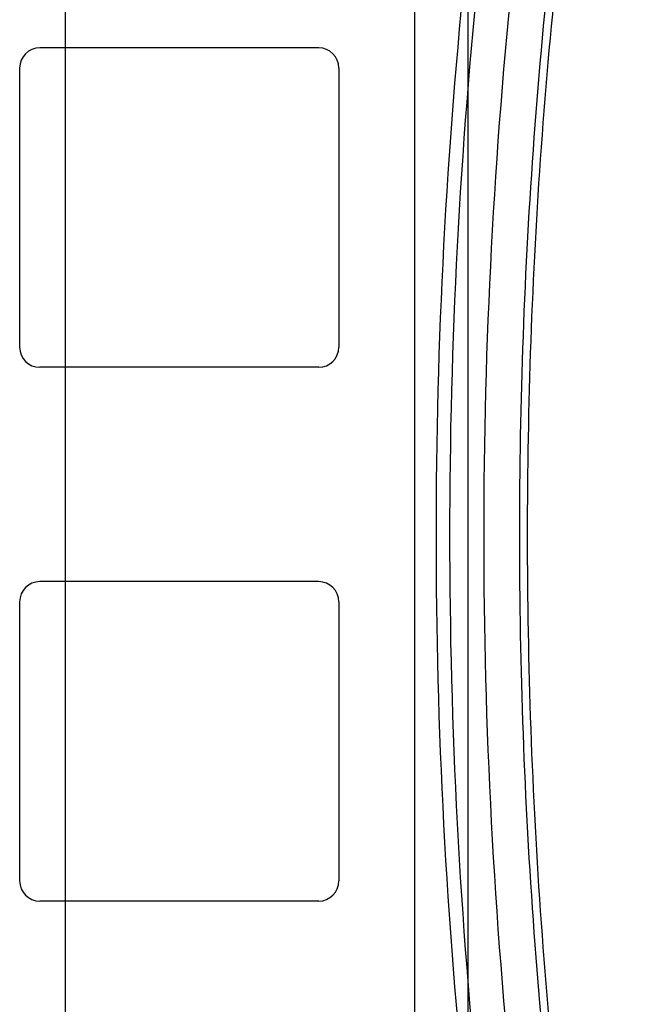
# Model space of a CAD drawing. Header units: millimetres. Extents: x 207 to 812, y 101 to 1295.
# Tile 16 of 55: x 272 to 291, y 707 to 736. Entities that reach past the tile are written whole.
import ezdxf

# ---------------------------------------------------------------- set-up
doc = ezdxf.new("R2010")
doc.units = ezdxf.units.MM
doc.header["$LTSCALE"] = 91.508876
doc.layers.get('0').update_dxf_attribs({"linetype": 'CONTINUOUS'})

msp = doc.modelspace()

# ---------------------------------------------------------------- linework, layer by layer
at = {"color": 7, "linetype": 'Continuous'}
for p, q in [((273.24, 1257.019), (273.24, 185.019)), ((285.24, 197.019), (285.24, 1245.019)), ((283.64, 1240.881), (283.64, 176.181)), ((280.79, 735.506), (272.49, 735.506)), ((271.89, 734.906), (271.89, 726.606)), ((281.39, 734.906), (281.39, 726.606)), ((280.79, 726.006), (272.49, 726.006)), ((280.79, 719.631), (272.49, 719.631)), ((271.89, 719.031), (271.89, 710.731)), ((281.39, 719.031), (281.39, 710.731)), ((280.79, 710.131), (272.49, 710.131))]:
    msp.add_line(p, q, dxfattribs=at)
for centre, start, end in [((272.49, 734.906), 90, 180), ((280.79, 734.906), 0, 90), ((272.49, 726.606), 180, 270), ((280.79, 726.606), 270, 360), ((272.49, 719.031), 90, 180), ((280.79, 719.031), 0, 90), ((272.49, 710.731), 180, 270), ((280.79, 710.731), 270, 360)]:
    msp.add_arc(centre, 0.6, start, end, dxfattribs=at)
for points, knots in [([(290.654, 756.237), (289.793, 752.388), (288.353, 744.624), (287.051, 732.854), (286.617, 721.019), (287.051, 709.184), (288.353, 697.414), (289.793, 689.65), (290.654, 685.801)], [0, 0, 0, 0, 0.166667, 0.333334, 0.5, 0.666666, 0.833333, 1, 1, 1, 1]), ([(290.719, 686.641), (289.897, 690.401), (288.523, 697.983), (287.282, 709.471), (286.868, 721.019), (287.282, 732.567), (288.523, 744.055), (289.897, 751.637), (290.719, 755.397)], [0, 0, 0, 0, 0.166667, 0.333333, 0.5, 0.666666, 0.833333, 1, 1, 1, 1]), ([(287.892, 686.866), (285.504, 698.062), (283.077, 721.019), (285.504, 743.976), (287.892, 755.172)], [0, 0, 0, 0, 0.500001, 1, 1, 1, 1]), ([(288.288, 686.95), (285.906, 698.118), (283.484, 721.019), (285.906, 743.92), (288.288, 755.088)], [0, 0, 0, 0, 0.500001, 1, 1, 1, 1]), ([(289.271, 754.878), (286.903, 743.779), (284.497, 721.019), (286.903, 698.259), (289.271, 687.16)], [0, 0, 0, 0, 0.5, 1, 1, 1, 1])]:
    msp.add_open_spline(points, degree=3, knots=knots, dxfattribs=at)

doc.saveas('drawing.dxf')
